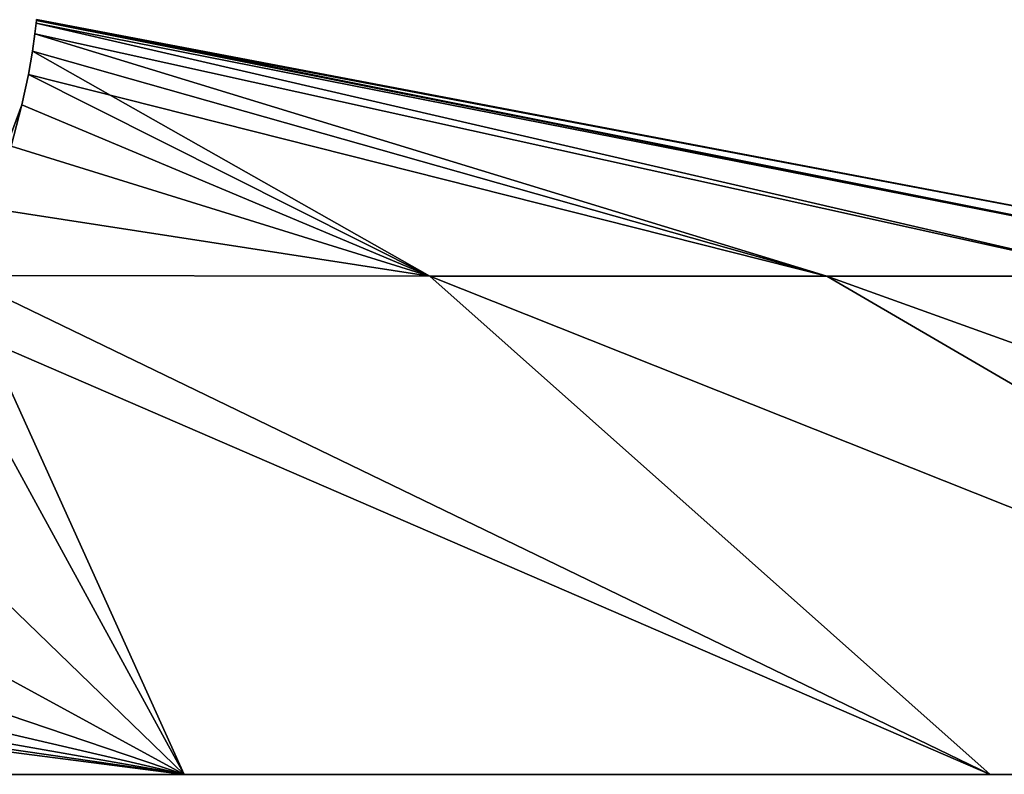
# Model space of a CAD drawing. Header units: millimetres. Extents: x -80 to 80, y -465 to 66.
# Tile 16 of 18: x 8 to 18, y 50 to 58. Entities that reach past the tile are written whole.
import ezdxf

# ---------------------------------------------------------------- set-up
doc = ezdxf.new("R2010")
doc.units = ezdxf.units.MM
doc.header["$LTSCALE"] = 65.185185
doc.layers.add('1', color=7, linetype='CONTINUOUS')
doc.layers.add('2', color=7, linetype='CONTINUOUS')

msp = doc.modelspace()

# ---------------------------------------------------------------- linework, layer by layer
at = {"layer": '1', "color": 18, "linetype": 'Continuous', "true_color": 0x640303}
for points in [[(7.686, 57.876, 48.941), (19.444, 55.274, 54.656), (7.7, 57.989, 46.496), (7.686, 57.876, 48.941)], [(7.7, 57.989, 46.496), (21.479, 55.274, 49.5), (7.703, 58.018, 45.254), (7.7, 57.989, 46.496)], [(19.444, 55.274, 54.656), (21.479, 55.274, 49.5), (7.7, 57.989, 46.496), (19.444, 55.274, 54.656)], [(22.172, 55.274, 44), (7.704, 58.028, 44), (7.703, 58.018, 45.254), (22.172, 55.274, 44)], [(21.479, 55.274, 49.5), (22.172, 55.274, 44), (7.703, 58.018, 45.254), (21.479, 55.274, 49.5)], [(7.66, 57.69, 51.38), (16.193, 55.274, 59.146), (7.686, 57.876, 48.941), (7.66, 57.69, 51.38)], [(16.193, 55.274, 59.146), (19.444, 55.274, 54.656), (7.686, 57.876, 48.941), (16.193, 55.274, 59.146)], [(7.617, 57.44, 53.743), (16.193, 55.274, 59.146), (7.66, 57.69, 51.38), (7.617, 57.44, 53.743)], [(7.548, 57.114, 56.148), (11.93, 55.274, 62.689), (7.617, 57.44, 53.743), (7.548, 57.114, 56.148)], [(11.93, 55.274, 62.689), (16.193, 55.274, 59.146), (7.617, 57.44, 53.743), (11.93, 55.274, 62.689)], [(7.431, 56.671, 58.801), (11.93, 55.274, 62.689), (7.548, 57.114, 56.148), (7.431, 56.671, 58.801)], [(7.201, 56.005, 62.07), (11.93, 55.274, 62.689), (7.431, 56.671, 58.801), (7.201, 56.005, 62.07)], [(6.868, 55.279, 65.066), (11.93, 55.274, 62.689), (7.201, 56.005, 62.07), (6.868, 55.279, 65.066)], [(6.868, 55.279, 65.066), (6.61, 54.824, 66.743), (17.947, 49.923, 75.085), (6.868, 55.279, 65.066)], [(11.93, 55.274, 62.689), (6.868, 55.279, 65.066), (17.947, 49.923, 75.085), (11.93, 55.274, 62.689)], [(16.193, 55.274, 59.146), (11.93, 55.274, 62.689), (25.381, 49.923, 69.381), (16.193, 55.274, 59.146)], [(25.381, 49.923, 69.381), (11.93, 55.274, 62.689), (17.947, 49.923, 75.085), (25.381, 49.923, 69.381)], [(19.444, 55.274, 54.656), (16.193, 55.274, 59.146), (31.085, 49.923, 61.947), (19.444, 55.274, 54.656)], [(31.085, 49.923, 61.947), (16.193, 55.274, 59.146), (25.381, 49.923, 69.381), (31.085, 49.923, 61.947)], [(9.29, 49.923, 78.671), (6.61, 54.824, 66.743), (5.588, 53.5, 71.037), (9.29, 49.923, 78.671)], [(17.947, 49.923, 75.085), (6.61, 54.824, 66.743), (9.29, 49.923, 78.671), (17.947, 49.923, 75.085)], [(4.479, 52.546, 73.749), (9.29, 49.923, 78.671), (5.588, 53.5, 71.037), (4.479, 52.546, 73.749)], [(3.414, 51.913, 75.42), (9.29, 49.923, 78.671), (4.479, 52.546, 73.749), (3.414, 51.913, 75.42)], [(2.444, 51.516, 76.424), (9.29, 49.923, 78.671), (3.414, 51.913, 75.42), (2.444, 51.516, 76.424)], [(1.569, 51.281, 77.003), (9.29, 49.923, 78.671), (2.444, 51.516, 76.424), (1.569, 51.281, 77.003)], [(0.766, 51.158, 77.302), (9.29, 49.923, 78.671), (1.569, 51.281, 77.003), (0.766, 51.158, 77.302)], [(0, 51.12, 77.394), (9.29, 49.923, 78.671), (0.766, 51.158, 77.302), (0, 51.12, 77.394)], [(0, 49.923, 79.894), (9.29, 49.923, 78.671), (0, 51.12, 77.394), (0, 49.923, 79.894)]]:
    msp.add_3dface(points, dxfattribs=at)
at = {"layer": '2', "color": 18, "linetype": 'Continuous', "true_color": 0x640303}
for points in [[(7.7, 57.989, 41.504), (19.444, 55.274, 33.344), (7.686, 57.876, 39.059), (7.7, 57.989, 41.504)], [(7.703, 58.018, 42.746), (21.479, 55.274, 38.5), (7.7, 57.989, 41.504), (7.703, 58.018, 42.746)], [(21.479, 55.274, 38.5), (19.444, 55.274, 33.344), (7.7, 57.989, 41.504), (21.479, 55.274, 38.5)], [(7.704, 58.028, 44), (21.479, 55.274, 38.5), (7.703, 58.018, 42.746), (7.704, 58.028, 44)], [(7.704, 58.028, 44), (22.172, 55.274, 44), (21.479, 55.274, 38.5), (7.704, 58.028, 44)], [(7.686, 57.876, 39.059), (16.193, 55.274, 28.854), (7.66, 57.69, 36.62), (7.686, 57.876, 39.059)], [(19.444, 55.274, 33.344), (16.193, 55.274, 28.854), (7.686, 57.876, 39.059), (19.444, 55.274, 33.344)], [(7.66, 57.69, 36.62), (11.93, 55.274, 25.311), (7.617, 57.44, 34.257), (7.66, 57.69, 36.62)], [(16.193, 55.274, 28.854), (11.93, 55.274, 25.311), (7.66, 57.69, 36.62), (16.193, 55.274, 28.854)], [(7.617, 57.44, 34.257), (11.93, 55.274, 25.311), (7.548, 57.114, 31.852), (7.617, 57.44, 34.257)], [(11.93, 55.274, 25.311), (6.868, 55.279, 22.934), (7.548, 57.114, 31.852), (11.93, 55.274, 25.311)], [(7.548, 57.114, 31.852), (6.868, 55.279, 22.934), (7.431, 56.671, 29.199), (7.548, 57.114, 31.852)], [(6.868, 55.279, 22.934), (9.29, 49.923, 9.329), (6.61, 54.824, 21.257), (6.868, 55.279, 22.934)], [(11.93, 55.274, 25.311), (17.947, 49.923, 12.915), (6.868, 55.279, 22.934), (11.93, 55.274, 25.311)], [(17.947, 49.923, 12.915), (9.29, 49.923, 9.329), (6.868, 55.279, 22.934), (17.947, 49.923, 12.915)], [(25.381, 49.923, 18.619), (17.947, 49.923, 12.915), (11.93, 55.274, 25.311), (25.381, 49.923, 18.619)], [(16.193, 55.274, 28.854), (25.381, 49.923, 18.619), (11.93, 55.274, 25.311), (16.193, 55.274, 28.854)], [(19.444, 55.274, 33.344), (31.085, 49.923, 26.053), (16.193, 55.274, 28.854), (19.444, 55.274, 33.344)], [(31.085, 49.923, 26.053), (25.381, 49.923, 18.619), (16.193, 55.274, 28.854), (31.085, 49.923, 26.053)], [(6.61, 54.824, 21.257), (9.29, 49.923, 9.329), (5.588, 53.5, 16.964), (6.61, 54.824, 21.257)], [(5.588, 53.5, 16.964), (9.29, 49.923, 9.329), (4.479, 52.546, 14.251), (5.588, 53.5, 16.964)], [(9.29, 49.923, 9.329), (0, 49.923, 8.106), (4.479, 52.546, 14.251), (9.29, 49.923, 9.329)]]:
    msp.add_3dface(points, dxfattribs=at)

doc.saveas('drawing.dxf')
